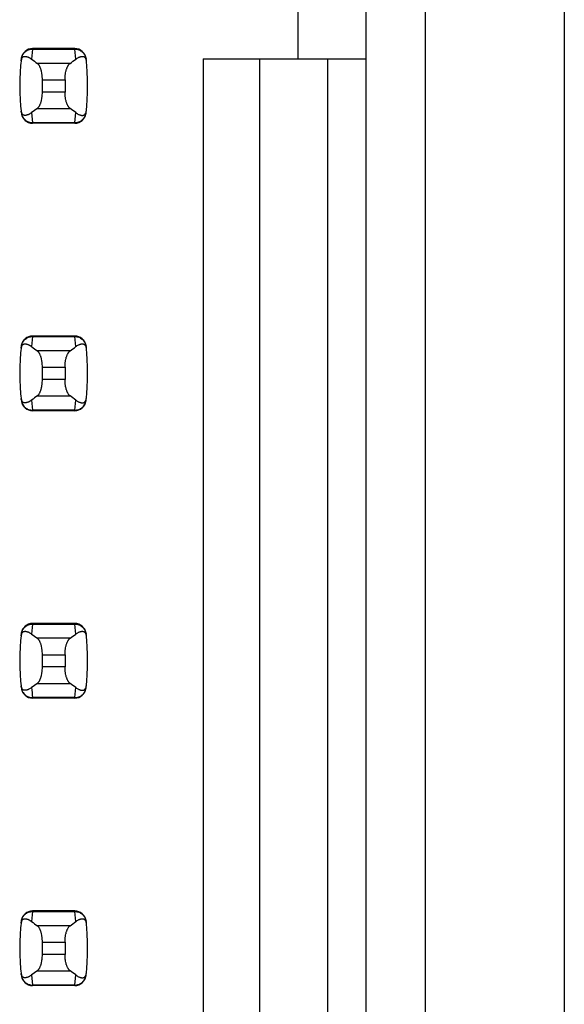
# Model space of a CAD drawing. Header units: inches. Extents: x 0.2 to 16.8, y 0.2 to 10.8.
# Tile 44 of 77: x 4.062 to 4.251, y 5.396 to 5.739. Entities that reach past the tile are written whole.
import ezdxf

# ---------------------------------------------------------------- set-up
doc = ezdxf.new("R2010")
doc.units = ezdxf.units.IN
doc.header["$LTSCALE"] = 0.935
doc.header["$MEASUREMENT"] = 0
doc.layers.get('0').update_dxf_attribs({"linetype": 'CONTINUOUS'})

msp = doc.modelspace()

# ---------------------------------------------------------------- linework, layer by layer
at = {"color": 7, "linetype": 'CONTINUOUS'}
for p, q in [((4.250928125, 8.10521875), (4.250928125, 3.03821875)), ((4.2027312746, 3.7332678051), (4.2027312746, 7.1976496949)), ((4.1821013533, 3.7432678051), (4.1821013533, 7.1881496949)), ((4.1584793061, 5.7251575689), (4.1584793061, 5.7487796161)), ((4.0807638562, 5.728700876), (4.0661160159, 5.728700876)), ((4.0622079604, 5.7252404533), (4.0621993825, 5.7251698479)), ((4.0846804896, 5.7251698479), (4.0846719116, 5.7252404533)), ((4.12540844, 5.7251575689), (4.1821013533, 5.7251575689)), ((4.12540844, 5.7251575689), (4.12540844, 5.2062599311)), ((4.1450934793, 5.2062599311), (4.1450934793, 5.7251575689)), ((4.1687155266, 5.2062599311), (4.1687155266, 5.7251575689)), ((4.0695029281, 5.7135775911), (4.0695029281, 5.7178399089)), ((4.0773769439, 5.7178399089), (4.0773769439, 5.7135775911)), ((4.0621993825, 5.7062476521), (4.0622079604, 5.7061770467)), ((4.0846719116, 5.7061770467), (4.0846804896, 5.7062476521)), ((4.0807638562, 5.702716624), (4.0661160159, 5.702716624)), ((4.0807638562, 5.628700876), (4.0661160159, 5.628700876)), ((4.0622079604, 5.6252404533), (4.0621993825, 5.6251698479)), ((4.0846804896, 5.6251698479), (4.0846719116, 5.6252404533)), ((4.0695029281, 5.6135775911), (4.0695029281, 5.6178399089)), ((4.0773769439, 5.6178399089), (4.0773769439, 5.6135775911)), ((4.0621993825, 5.6062476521), (4.0622079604, 5.6061770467)), ((4.0846719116, 5.6061770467), (4.0846804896, 5.6062476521)), ((4.0807638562, 5.602716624), (4.0661160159, 5.602716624)), ((4.0807638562, 5.528700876), (4.0661160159, 5.528700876)), ((4.0622079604, 5.5252404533), (4.0621993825, 5.5251698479)), ((4.0846804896, 5.5251698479), (4.0846719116, 5.5252404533)), ((4.0695029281, 5.5135775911), (4.0695029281, 5.5178399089)), ((4.0773769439, 5.5178399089), (4.0773769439, 5.5135775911)), ((4.0621993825, 5.5062476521), (4.0622079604, 5.5061770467)), ((4.0846719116, 5.5061770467), (4.0846804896, 5.5062476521)), ((4.0807638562, 5.502716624), (4.0661160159, 5.502716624)), ((4.0807638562, 5.428700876), (4.0661160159, 5.428700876)), ((4.0622079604, 5.4252404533), (4.0621993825, 5.4251698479)), ((4.0846804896, 5.4251698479), (4.0846719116, 5.4252404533)), ((4.0695029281, 5.4135775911), (4.0695029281, 5.4178399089)), ((4.0773769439, 5.4178399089), (4.0773769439, 5.4135775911)), ((4.0621993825, 5.4062476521), (4.0622079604, 5.4061770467)), ((4.0846719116, 5.4061770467), (4.0846804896, 5.4062476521)), ((4.0807638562, 5.402716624), (4.0661160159, 5.402716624))]:
    msp.add_line(p, q, dxfattribs=at)
at = {"color": 9, "linetype": 'CONTINUOUS'}
for p, q in [((4.0661078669, 5.7284996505), (4.0657673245, 5.7249971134)), ((4.0661078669, 5.7284996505), (4.0661160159, 5.728700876)), ((4.0661078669, 5.7284996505), (4.0807720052, 5.7284996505)), ((4.0807720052, 5.7284996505), (4.0807638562, 5.728700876)), ((4.0811125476, 5.7249971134), (4.0807720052, 5.7284996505)), ((4.0791194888, 5.7235441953), (4.0677603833, 5.7235441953)), ((4.0695029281, 5.7178399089), (4.0773769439, 5.7178399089)), ((4.0773769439, 5.7135775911), (4.0695029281, 5.7135775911)), ((4.0677603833, 5.7078733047), (4.0791194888, 5.7078733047)), ((4.0657673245, 5.7064203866), (4.0661078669, 5.7029178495)), ((4.0807720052, 5.7029178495), (4.0811125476, 5.7064203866)), ((4.0807720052, 5.7029178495), (4.0661078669, 5.7029178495)), ((4.0661160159, 5.702716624), (4.0661078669, 5.7029178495)), ((4.0807638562, 5.702716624), (4.0807720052, 5.7029178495)), ((4.0661078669, 5.6284996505), (4.0657673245, 5.6249971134)), ((4.0661078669, 5.6284996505), (4.0661160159, 5.628700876)), ((4.0661078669, 5.6284996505), (4.0807720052, 5.6284996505)), ((4.0807720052, 5.6284996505), (4.0807638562, 5.628700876)), ((4.0811125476, 5.6249971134), (4.0807720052, 5.6284996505)), ((4.0791194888, 5.6235441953), (4.0677603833, 5.6235441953)), ((4.0695029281, 5.6178399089), (4.0773769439, 5.6178399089)), ((4.0773769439, 5.6135775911), (4.0695029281, 5.6135775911)), ((4.0677603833, 5.6078733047), (4.0791194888, 5.6078733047)), ((4.0657673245, 5.6064203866), (4.0661078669, 5.6029178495)), ((4.0807720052, 5.6029178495), (4.0811125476, 5.6064203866)), ((4.0807720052, 5.6029178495), (4.0661078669, 5.6029178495)), ((4.0661160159, 5.602716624), (4.0661078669, 5.6029178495)), ((4.0807638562, 5.602716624), (4.0807720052, 5.6029178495)), ((4.0661078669, 5.5284996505), (4.0657673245, 5.5249971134)), ((4.0661078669, 5.5284996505), (4.0661160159, 5.528700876)), ((4.0661078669, 5.5284996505), (4.0807720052, 5.5284996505)), ((4.0807720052, 5.5284996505), (4.0807638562, 5.528700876)), ((4.0811125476, 5.5249971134), (4.0807720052, 5.5284996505)), ((4.0791194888, 5.5235441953), (4.0677603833, 5.5235441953)), ((4.0695029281, 5.5178399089), (4.0773769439, 5.5178399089)), ((4.0773769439, 5.5135775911), (4.0695029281, 5.5135775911)), ((4.0677603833, 5.5078733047), (4.0791194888, 5.5078733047)), ((4.0807720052, 5.5029178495), (4.0811125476, 5.5064203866)), ((4.0807720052, 5.5029178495), (4.0661078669, 5.5029178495)), ((4.0661160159, 5.502716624), (4.0661078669, 5.5029178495)), ((4.0807638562, 5.502716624), (4.0807720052, 5.5029178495)), ((4.0661078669, 5.4284996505), (4.0657673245, 5.4249971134)), ((4.0661078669, 5.4284996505), (4.0661160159, 5.428700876)), ((4.0661078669, 5.4284996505), (4.0807720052, 5.4284996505)), ((4.0807720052, 5.4284996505), (4.0807638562, 5.428700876)), ((4.0811125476, 5.4249971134), (4.0807720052, 5.4284996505)), ((4.0791194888, 5.4235441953), (4.0677603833, 5.4235441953)), ((4.0695029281, 5.4178399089), (4.0773769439, 5.4178399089)), ((4.0773769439, 5.4135775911), (4.0695029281, 5.4135775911)), ((4.0657673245, 5.4064203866), (4.0661078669, 5.4029178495)), ((4.0677603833, 5.4078733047), (4.0791194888, 5.4078733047)), ((4.0807720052, 5.4029178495), (4.0811125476, 5.4064203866)), ((4.0807720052, 5.4029178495), (4.0661078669, 5.4029178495)), ((4.0661160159, 5.402716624), (4.0661078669, 5.4029178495)), ((4.0807638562, 5.402716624), (4.0807720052, 5.4029178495))]:
    msp.add_line(p, q, dxfattribs=at)
at = {"color": 7, "linetype": 'CONTINUOUS'}
for centre, radius, start, end in [((4.0661160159, 5.7247638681), 0.0039370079, 90, 173.0471431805), ((4.0807638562, 5.7247638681), 0.0039370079, 6.9528568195, 90), ((4.1403690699, 5.71570875), 0.0787401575, 173.0988974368, 186.9011025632), ((4.0065108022, 5.71570875), 0.0787401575, 353.0988974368, 6.9011025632), ((4.0661160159, 5.7066536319), 0.0039370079, 186.9528568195, 270), ((4.0807638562, 5.7066536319), 0.0039370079, 270, 353.0471431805), ((4.0661160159, 5.6247638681), 0.0039370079, 90, 173.0471431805), ((4.0807638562, 5.6247638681), 0.0039370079, 6.9528568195, 90), ((4.1403690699, 5.61570875), 0.0787401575, 173.0988974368, 186.9011025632), ((4.0065108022, 5.61570875), 0.0787401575, 353.0988974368, 6.9011025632), ((4.0661160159, 5.6066536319), 0.0039370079, 186.9528568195, 270), ((4.0807638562, 5.6066536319), 0.0039370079, 270, 353.0471431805), ((4.0661160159, 5.5247638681), 0.0039370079, 90, 173.0471431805), ((4.0807638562, 5.5247638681), 0.0039370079, 6.9528568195, 90), ((4.1403690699, 5.51570875), 0.0787401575, 173.0988974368, 186.9011025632), ((4.0065108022, 5.51570875), 0.0787401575, 353.0988974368, 6.9011025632), ((4.0661160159, 5.5066536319), 0.0039370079, 186.9528568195, 270), ((4.0807638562, 5.5066536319), 0.0039370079, 270, 353.0471431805), ((4.0661160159, 5.4247638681), 0.0039370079, 90, 173.0471431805), ((4.0807638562, 5.4247638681), 0.0039370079, 6.9528568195, 90), ((4.1403690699, 5.41570875), 0.0787401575, 173.0988974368, 186.9011025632), ((4.0065108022, 5.41570875), 0.0787401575, 353.0988974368, 6.9011025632), ((4.0661160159, 5.4066536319), 0.0039370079, 186.9528568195, 270), ((4.0807638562, 5.4066536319), 0.0039370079, 270, 353.0471431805)]:
    msp.add_arc(centre, radius, start, end, dxfattribs=at)
at = {"color": 9, "linetype": 'CONTINUOUS'}
msp.add_arc((4.140379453, 5.5119069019), 0.0748135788, 184.2056085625, 186.9009146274, dxfattribs=at)
at = {"color": 7, "linetype": 'CONTINUOUS'}
for centre, major_axis, start_param, end_param in [((4.2515085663, 5.7424658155), (0.1968503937, 0), -2.8040324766, -2.7746840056), ((3.8953713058, 5.7424658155), (0.1968503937, 0), -0.366908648, -0.337560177), ((4.2515085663, 5.6889516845), (0.1968503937, -0), 2.7746840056, 2.8040324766), ((3.8953713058, 5.6889516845), (0.1968503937, -0), 0.3375601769, 0.366908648), ((4.2515085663, 5.6424658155), (0.1968503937, 0), -2.8040324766, -2.7746840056), ((3.8953713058, 5.6424658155), (0.1968503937, 0), -0.366908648, -0.337560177), ((4.2515085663, 5.5889516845), (0.1968503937, -0), 2.7746840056, 2.8040324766), ((3.8953713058, 5.5889516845), (0.1968503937, -0), 0.3375601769, 0.366908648), ((4.2515085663, 5.5424658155), (0.1968503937, 0), -2.8040324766, -2.7746840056), ((3.8953713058, 5.5424658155), (0.1968503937, 0), -0.366908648, -0.337560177), ((4.2515085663, 5.4889516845), (0.1968503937, -0), 2.7746840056, 2.8040324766), ((3.8953713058, 5.4889516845), (0.1968503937, -0), 0.3375601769, 0.366908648), ((4.2515085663, 5.4424658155), (0.1968503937, 0), -2.8040324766, -2.7746840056), ((3.8953713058, 5.4424658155), (0.1968503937, 0), -0.366908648, -0.337560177), ((4.2515085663, 5.3889516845), (0.1968503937, -0), 2.7746840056, 2.8040324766), ((3.8953713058, 5.3889516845), (0.1968503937, -0), 0.3375601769, 0.366908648)]:
    msp.add_ellipse(centre, major_axis=major_axis, ratio=0.2679491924, start_param=start_param, end_param=end_param, dxfattribs=at)
at = {"color": 9, "linetype": 'CONTINUOUS'}
for points, knots in [([(4.0621993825, 5.7251698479), (4.062227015, 5.7253981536), (4.0623274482, 5.7258510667), (4.0626018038, 5.7264906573), (4.0629890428, 5.7270724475), (4.0634785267, 5.7275767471), (4.0640578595, 5.7279819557), (4.0647034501, 5.7282795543), (4.065393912, 5.7284620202), (4.0658700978, 5.7285015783), (4.0661078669, 5.7284996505)], [0, 0, 0, 0, 0.1229784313, 0.2462987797, 0.370184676, 0.49464415, 0.6199139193, 0.7460841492, 0.872847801, 1, 1, 1, 1]), ([(4.0807720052, 5.7284996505), (4.0810097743, 5.7285015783), (4.08148596, 5.7284620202), (4.082176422, 5.7282795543), (4.0828220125, 5.7279819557), (4.0834013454, 5.7275767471), (4.0838908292, 5.7270724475), (4.0842780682, 5.7264906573), (4.0845524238, 5.7258510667), (4.0846528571, 5.7253981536), (4.0846804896, 5.7251698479)], [0, 0, 0, 0, 0.1271521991, 0.2539158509, 0.3800860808, 0.5053558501, 0.629815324, 0.7537012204, 0.8770215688, 1, 1, 1, 1]), ([(4.0621993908, 5.7062475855), (4.0622279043, 5.7060193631), (4.0623285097, 5.7055667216), (4.0626016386, 5.7049266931), (4.0629888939, 5.704344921), (4.0634786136, 5.7038408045), (4.0640578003, 5.7034353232), (4.0647033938, 5.7031377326), (4.0653941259, 5.702956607), (4.0658700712, 5.7029168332), (4.0661078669, 5.7029178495)], [0, 0, 0, 0, 0.1229985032, 0.2462822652, 0.3701470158, 0.4946434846, 0.61994985, 0.7460997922, 0.8728295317, 1, 1, 1, 1]), ([(4.0807720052, 5.7029178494), (4.0810097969, 5.7029168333), (4.0814857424, 5.7029566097), (4.0821764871, 5.7031377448), (4.082822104, 5.7034352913), (4.0834012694, 5.7038407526), (4.0838907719, 5.7043450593), (4.0842780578, 5.7049268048), (4.0845524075, 5.705566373), (4.0846528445, 5.7060192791), (4.0846804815, 5.7062475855)], [0, 0, 0, 0, 0.1271655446, 0.2538944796, 0.3800505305, 0.5053463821, 0.6298162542, 0.753695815, 0.8770168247, 1, 1, 1, 1]), ([(4.0621993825, 5.6251698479), (4.062227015, 5.6253981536), (4.0623274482, 5.6258510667), (4.0626018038, 5.6264906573), (4.0629890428, 5.6270724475), (4.0634785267, 5.6275767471), (4.0640578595, 5.6279819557), (4.0647034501, 5.6282795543), (4.065393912, 5.6284620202), (4.0658700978, 5.6285015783), (4.0661078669, 5.6284996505)], [0, 0, 0, 0, 0.1229784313, 0.2462987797, 0.370184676, 0.49464415, 0.6199139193, 0.7460841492, 0.872847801, 1, 1, 1, 1]), ([(4.0807720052, 5.6284996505), (4.0810097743, 5.6285015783), (4.08148596, 5.6284620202), (4.082176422, 5.6282795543), (4.0828220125, 5.6279819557), (4.0834013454, 5.6275767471), (4.0838908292, 5.6270724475), (4.0842780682, 5.6264906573), (4.0845524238, 5.6258510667), (4.0846528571, 5.6253981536), (4.0846804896, 5.6251698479)], [0, 0, 0, 0, 0.1271521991, 0.2539158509, 0.3800860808, 0.5053558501, 0.629815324, 0.7537012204, 0.8770215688, 1, 1, 1, 1]), ([(4.0621993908, 5.6062475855), (4.0622279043, 5.6060193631), (4.0623285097, 5.6055667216), (4.0626016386, 5.6049266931), (4.0629888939, 5.604344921), (4.0634786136, 5.6038408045), (4.0640578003, 5.6034353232), (4.0647033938, 5.6031377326), (4.0653941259, 5.602956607), (4.0658700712, 5.6029168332), (4.0661078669, 5.6029178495)], [0, 0, 0, 0, 0.1229985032, 0.2462822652, 0.3701470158, 0.4946434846, 0.61994985, 0.7460997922, 0.8728295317, 1, 1, 1, 1]), ([(4.0807720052, 5.6029178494), (4.0810097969, 5.6029168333), (4.0814857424, 5.6029566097), (4.0821764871, 5.6031377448), (4.082822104, 5.6034352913), (4.0834012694, 5.6038407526), (4.0838907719, 5.6043450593), (4.0842780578, 5.6049268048), (4.0845524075, 5.605566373), (4.0846528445, 5.6060192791), (4.0846804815, 5.6062475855)], [0, 0, 0, 0, 0.1271655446, 0.2538944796, 0.3800505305, 0.5053463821, 0.6298162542, 0.753695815, 0.8770168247, 1, 1, 1, 1]), ([(4.0621993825, 5.5251698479), (4.062227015, 5.5253981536), (4.0623274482, 5.5258510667), (4.0626018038, 5.5264906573), (4.0629890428, 5.5270724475), (4.0634785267, 5.5275767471), (4.0640578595, 5.5279819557), (4.0647034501, 5.5282795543), (4.065393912, 5.5284620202), (4.0658700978, 5.5285015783), (4.0661078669, 5.5284996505)], [0, 0, 0, 0, 0.1229784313, 0.2462987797, 0.370184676, 0.49464415, 0.6199139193, 0.7460841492, 0.872847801, 1, 1, 1, 1]), ([(4.0807720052, 5.5284996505), (4.0810097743, 5.5285015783), (4.08148596, 5.5284620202), (4.082176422, 5.5282795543), (4.0828220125, 5.5279819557), (4.0834013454, 5.5275767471), (4.0838908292, 5.5270724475), (4.0842780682, 5.5264906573), (4.0845524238, 5.5258510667), (4.0846528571, 5.5253981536), (4.0846804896, 5.5251698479)], [0, 0, 0, 0, 0.1271521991, 0.2539158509, 0.3800860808, 0.5053558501, 0.629815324, 0.7537012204, 0.8770215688, 1, 1, 1, 1]), ([(4.0621993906, 5.5062475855), (4.0622132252, 5.5061332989), (4.0622521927, 5.5059058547), (4.0623429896, 5.505571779), (4.0624647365, 5.5052471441), (4.0626664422, 5.5048302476), (4.0629894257, 5.5043447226), (4.0633966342, 5.5039251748), (4.0637665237, 5.5036393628), (4.0641638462, 5.5033869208), (4.0647031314, 5.5031383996), (4.0653935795, 5.5029557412), (4.0658700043, 5.5029159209), (4.0661078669, 5.5029178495)], [0, 0, 0, 0, 0.0615395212, 0.1231249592, 0.1848057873, 0.2466011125, 0.3704098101, 0.4947149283, 0.5572145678, 0.619962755, 0.7460548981, 0.8728429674, 1, 1, 1, 1]), ([(4.0807720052, 5.5029178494), (4.0810097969, 5.5029168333), (4.0814857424, 5.5029566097), (4.0821764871, 5.5031377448), (4.082822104, 5.5034352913), (4.0834012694, 5.5038407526), (4.0838907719, 5.5043450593), (4.0842780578, 5.5049268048), (4.0845524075, 5.505566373), (4.0846528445, 5.5060192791), (4.0846804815, 5.5062475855)], [0, 0, 0, 0, 0.1271655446, 0.2538944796, 0.3800505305, 0.5053463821, 0.6298162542, 0.753695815, 0.8770168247, 1, 1, 1, 1]), ([(4.0621993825, 5.4251698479), (4.062227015, 5.4253981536), (4.0623274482, 5.4258510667), (4.0626018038, 5.4264906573), (4.0629890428, 5.4270724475), (4.0634785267, 5.4275767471), (4.0640578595, 5.4279819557), (4.0647034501, 5.4282795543), (4.065393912, 5.4284620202), (4.0658700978, 5.4285015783), (4.0661078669, 5.4284996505)], [0, 0, 0, 0, 0.1229784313, 0.2462987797, 0.370184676, 0.49464415, 0.6199139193, 0.7460841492, 0.872847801, 1, 1, 1, 1]), ([(4.0807720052, 5.4284996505), (4.0810097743, 5.4285015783), (4.08148596, 5.4284620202), (4.082176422, 5.4282795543), (4.0828220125, 5.4279819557), (4.0834013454, 5.4275767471), (4.0838908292, 5.4270724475), (4.0842780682, 5.4264906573), (4.0845524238, 5.4258510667), (4.0846528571, 5.4253981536), (4.0846804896, 5.4251698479)], [0, 0, 0, 0, 0.1271521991, 0.2539158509, 0.3800860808, 0.5053558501, 0.629815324, 0.7537012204, 0.8770215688, 1, 1, 1, 1]), ([(4.0621993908, 5.4062475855), (4.0622279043, 5.4060193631), (4.0623285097, 5.4055667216), (4.0626016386, 5.4049266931), (4.0629888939, 5.404344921), (4.0634786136, 5.4038408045), (4.0640578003, 5.4034353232), (4.0647033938, 5.4031377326), (4.0653941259, 5.402956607), (4.0658700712, 5.4029168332), (4.0661078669, 5.4029178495)], [0, 0, 0, 0, 0.1229985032, 0.2462822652, 0.3701470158, 0.4946434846, 0.61994985, 0.7460997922, 0.8728295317, 1, 1, 1, 1]), ([(4.0807720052, 5.4029178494), (4.0810097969, 5.4029168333), (4.0814857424, 5.4029566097), (4.0821764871, 5.4031377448), (4.082822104, 5.4034352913), (4.0834012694, 5.4038407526), (4.0838907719, 5.4043450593), (4.0842780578, 5.4049268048), (4.0845524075, 5.405566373), (4.0846528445, 5.4060192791), (4.0846804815, 5.4062475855)], [0, 0, 0, 0, 0.1271655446, 0.2538944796, 0.3800505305, 0.5053463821, 0.6298162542, 0.753695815, 0.8770168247, 1, 1, 1, 1])]:
    msp.add_open_spline(points, degree=3, knots=knots, dxfattribs=at)
at = {"color": 7, "linetype": 'CONTINUOUS'}
for points, knots in [([(4.0621152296, 5.7244465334), (4.0621281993, 5.7245586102), (4.0621621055, 5.7247626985), (4.0622587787, 5.7250976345), (4.0623872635, 5.7253637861), (4.062539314, 5.7255617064), (4.0626474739, 5.725670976), (4.062757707, 5.7257581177), (4.0629035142, 5.7258480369), (4.0630926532, 5.7259255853), (4.0633266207, 5.7259715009), (4.063562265, 5.7259788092), (4.063799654, 5.7259554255), (4.0640391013, 5.7259060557), (4.0642806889, 5.7258337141), (4.0645243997, 5.7257404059), (4.0647701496, 5.7256275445), (4.0650178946, 5.725496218), (4.0653568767, 5.7252936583), (4.0656043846, 5.7251207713), (4.0657673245, 5.7249971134)], [0, 0, 0, 0, 0.0706080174, 0.1290951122, 0.2179133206, 0.2532979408, 0.2849113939, 0.3138853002, 0.3410241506, 0.3919190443, 0.4408052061, 0.4894747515, 0.5389427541, 0.5897605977, 0.6422458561, 0.696596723, 0.7529452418, 0.8113824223, 0.8719884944, 1, 1, 1, 1]), ([(4.0811125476, 5.7249971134), (4.0812755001, 5.7251207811), (4.0815995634, 5.7253471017), (4.0820218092, 5.7255871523), (4.0823555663, 5.725740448), (4.0825992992, 5.7258337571), (4.0828409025, 5.7259061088), (4.0830803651, 5.725955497), (4.0833177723, 5.7259788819), (4.0835534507, 5.7259715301), (4.0837874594, 5.7259253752), (4.0839765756, 5.7258474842), (4.0841223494, 5.725757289), (4.0842325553, 5.7256699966), (4.0843406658, 5.72556074), (4.0844926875, 5.7253634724), (4.0846217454, 5.7250982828), (4.0847186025, 5.7247635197), (4.0847520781, 5.7245590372), (4.0847646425, 5.7244465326)], [0, 0, 0, 0, 0.1280284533, 0.2470469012, 0.3034021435, 0.3577597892, 0.4102519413, 0.4610765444, 0.5105505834, 0.5592265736, 0.6081269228, 0.6590555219, 0.6862185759, 0.7152146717, 0.7468335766, 0.7821728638, 0.8707184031, 0.9291508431, 1, 1, 1, 1]), ([(4.0695029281, 5.7178399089), (4.0695029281, 5.7181703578), (4.0694859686, 5.718663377), (4.0694290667, 5.7193127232), (4.0693520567, 5.7199330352), (4.0692445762, 5.7205299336), (4.0691057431, 5.7210964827), (4.0689912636, 5.7214887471), (4.0688655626, 5.7218545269), (4.0687298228, 5.7221919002), (4.0685852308, 5.7224992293), (4.0684329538, 5.7227751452), (4.0682741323, 5.7230185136), (4.0681097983, 5.7232284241), (4.0679409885, 5.7234040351), (4.0678208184, 5.7235020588), (4.0677603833, 5.7235441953)], [0, 0, 0, 0, 0.1617303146, 0.2411813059, 0.3189715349, 0.4676101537, 0.537658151, 0.6043887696, 0.6675327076, 0.7268809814, 0.782284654, 0.8336619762, 0.8810002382, 0.924368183, 0.9639419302, 1, 1, 1, 1]), ([(4.0773769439, 5.7178399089), (4.0773769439, 5.7181703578), (4.0773939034, 5.718663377), (4.0774508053, 5.7193127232), (4.0775278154, 5.7199330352), (4.0776352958, 5.7205299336), (4.077774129, 5.7210964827), (4.0778886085, 5.7214887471), (4.0780143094, 5.7218545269), (4.0781500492, 5.7221919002), (4.0782946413, 5.7224992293), (4.0784469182, 5.7227751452), (4.0786057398, 5.7230185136), (4.0787700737, 5.7232284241), (4.0789388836, 5.7234040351), (4.0790590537, 5.7235020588), (4.0791194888, 5.7235441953)], [0, 0, 0, 0, 0.1617303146, 0.2411813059, 0.3189715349, 0.4676101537, 0.537658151, 0.6043887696, 0.6675327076, 0.7268809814, 0.782284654, 0.8336619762, 0.8810002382, 0.924368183, 0.9639419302, 1, 1, 1, 1]), ([(4.0677603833, 5.7078733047), (4.0678208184, 5.7079154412), (4.0679409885, 5.7080134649), (4.0681097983, 5.7081890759), (4.0682741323, 5.7083989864), (4.0684329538, 5.7086423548), (4.0685852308, 5.7089182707), (4.0687298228, 5.7092255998), (4.0688655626, 5.7095629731), (4.0689912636, 5.7099287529), (4.0691057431, 5.7103210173), (4.0692445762, 5.7108875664), (4.0693520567, 5.7114844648), (4.0694290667, 5.7121047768), (4.0694859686, 5.712754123), (4.0695029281, 5.7132471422), (4.0695029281, 5.7135775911)], [0, 0, 0, 0, 0.0360580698, 0.075631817, 0.1189997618, 0.1663380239, 0.2177153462, 0.2731190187, 0.3324672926, 0.3956112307, 0.4623418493, 0.5323898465, 0.6810284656, 0.7588186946, 0.8382696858, 1, 1, 1, 1]), ([(4.0791194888, 5.7078733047), (4.0790590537, 5.7079154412), (4.0789388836, 5.7080134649), (4.0787700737, 5.7081890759), (4.0786057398, 5.7083989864), (4.0784469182, 5.7086423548), (4.0782946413, 5.7089182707), (4.0781500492, 5.7092255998), (4.0780143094, 5.7095629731), (4.0778886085, 5.7099287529), (4.077774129, 5.7103210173), (4.0776352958, 5.7108875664), (4.0775278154, 5.7114844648), (4.0774508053, 5.7121047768), (4.0773939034, 5.712754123), (4.0773769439, 5.7132471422), (4.0773769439, 5.7135775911)], [0, 0, 0, 0, 0.0360580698, 0.075631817, 0.1189997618, 0.1663380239, 0.2177153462, 0.2731190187, 0.3324672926, 0.3956112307, 0.4623418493, 0.5323898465, 0.6810284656, 0.7588186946, 0.8382696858, 1, 1, 1, 1]), ([(4.0657673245, 5.7064203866), (4.0656043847, 5.7062967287), (4.0653568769, 5.7061238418), (4.0650178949, 5.7059212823), (4.0647701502, 5.7057899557), (4.0645244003, 5.7056770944), (4.0642806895, 5.7055837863), (4.0640391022, 5.7055114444), (4.0637996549, 5.7054620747), (4.0635622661, 5.7054386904), (4.0633266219, 5.7054459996), (4.0630926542, 5.7054919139), (4.0629035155, 5.7055694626), (4.0627577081, 5.7056593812), (4.0626474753, 5.7057465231), (4.0625393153, 5.7058557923), (4.0623872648, 5.706053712), (4.0622587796, 5.7063198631), (4.0621621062, 5.7066547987), (4.0621281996, 5.7068588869), (4.0621152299, 5.7069709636)], [0, 0, 0, 0, 0.1280115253, 0.1886175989, 0.2470548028, 0.3034033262, 0.3577542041, 0.4102394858, 0.4610573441, 0.5105253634, 0.559194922, 0.608081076, 0.6589759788, 0.6861148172, 0.7150887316, 0.7467021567, 0.7820867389, 0.8709048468, 0.9293919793, 1, 1, 1, 1]), ([(4.0811125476, 5.7064203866), (4.081275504, 5.7062967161), (4.0815995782, 5.7060703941), (4.0820218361, 5.7058303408), (4.0823556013, 5.7056770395), (4.08259934, 5.7055837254), (4.0828409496, 5.705511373), (4.0830804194, 5.7054619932), (4.0833178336, 5.7054386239), (4.0835535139, 5.7054459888), (4.0837875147, 5.7054921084), (4.0839766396, 5.7055698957), (4.0841224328, 5.7056599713), (4.0842326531, 5.7057471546), (4.0843407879, 5.7058563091), (4.0844928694, 5.7060535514), (4.0846218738, 5.7063188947), (4.0847186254, 5.70665384), (4.084752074, 5.7068584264), (4.0847646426, 5.7069709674)], [0, 0, 0, 0, 0.1280244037, 0.2470392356, 0.3033929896, 0.3577492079, 0.4102397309, 0.4610624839, 0.5105347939, 0.5592093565, 0.6081067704, 0.6590250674, 0.6861777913, 0.7151598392, 0.746762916, 0.7820914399, 0.8706624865, 0.9291317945, 1, 1, 1, 1]), ([(4.0621152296, 5.6244465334), (4.0621281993, 5.6245586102), (4.0621621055, 5.6247626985), (4.0622587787, 5.6250976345), (4.0623872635, 5.6253637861), (4.062539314, 5.6255617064), (4.0626474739, 5.625670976), (4.062757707, 5.6257581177), (4.0629035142, 5.6258480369), (4.0630926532, 5.6259255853), (4.0633266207, 5.6259715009), (4.063562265, 5.6259788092), (4.063799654, 5.6259554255), (4.0640391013, 5.6259060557), (4.0642806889, 5.6258337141), (4.0645243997, 5.6257404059), (4.0647701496, 5.6256275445), (4.0650178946, 5.625496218), (4.0653568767, 5.6252936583), (4.0656043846, 5.6251207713), (4.0657673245, 5.6249971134)], [0, 0, 0, 0, 0.0706080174, 0.1290951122, 0.2179133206, 0.2532979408, 0.2849113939, 0.3138853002, 0.3410241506, 0.3919190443, 0.4408052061, 0.4894747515, 0.5389427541, 0.5897605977, 0.6422458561, 0.696596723, 0.7529452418, 0.8113824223, 0.8719884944, 1, 1, 1, 1]), ([(4.0811125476, 5.6249971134), (4.0812755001, 5.6251207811), (4.0815995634, 5.6253471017), (4.0820218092, 5.6255871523), (4.0823555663, 5.625740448), (4.0825992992, 5.6258337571), (4.0828409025, 5.6259061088), (4.0830803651, 5.625955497), (4.0833177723, 5.6259788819), (4.0835534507, 5.6259715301), (4.0837874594, 5.6259253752), (4.0839765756, 5.6258474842), (4.0841223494, 5.625757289), (4.0842325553, 5.6256699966), (4.0843406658, 5.62556074), (4.0844926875, 5.6253634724), (4.0846217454, 5.6250982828), (4.0847186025, 5.6247635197), (4.0847520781, 5.6245590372), (4.0847646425, 5.6244465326)], [0, 0, 0, 0, 0.1280284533, 0.2470469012, 0.3034021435, 0.3577597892, 0.4102519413, 0.4610765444, 0.5105505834, 0.5592265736, 0.6081269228, 0.6590555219, 0.6862185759, 0.7152146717, 0.7468335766, 0.7821728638, 0.8707184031, 0.9291508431, 1, 1, 1, 1]), ([(4.0695029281, 5.6178399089), (4.0695029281, 5.6181703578), (4.0694859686, 5.618663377), (4.0694290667, 5.6193127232), (4.0693520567, 5.6199330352), (4.0692445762, 5.6205299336), (4.0691057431, 5.6210964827), (4.0689912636, 5.6214887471), (4.0688655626, 5.6218545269), (4.0687298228, 5.6221919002), (4.0685852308, 5.6224992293), (4.0684329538, 5.6227751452), (4.0682741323, 5.6230185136), (4.0681097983, 5.6232284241), (4.0679409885, 5.6234040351), (4.0678208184, 5.6235020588), (4.0677603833, 5.6235441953)], [0, 0, 0, 0, 0.1617303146, 0.2411813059, 0.3189715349, 0.4676101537, 0.537658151, 0.6043887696, 0.6675327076, 0.7268809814, 0.782284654, 0.8336619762, 0.8810002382, 0.924368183, 0.9639419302, 1, 1, 1, 1]), ([(4.0773769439, 5.6178399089), (4.0773769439, 5.6181703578), (4.0773939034, 5.618663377), (4.0774508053, 5.6193127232), (4.0775278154, 5.6199330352), (4.0776352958, 5.6205299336), (4.077774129, 5.6210964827), (4.0778886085, 5.6214887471), (4.0780143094, 5.6218545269), (4.0781500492, 5.6221919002), (4.0782946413, 5.6224992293), (4.0784469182, 5.6227751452), (4.0786057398, 5.6230185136), (4.0787700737, 5.6232284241), (4.0789388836, 5.6234040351), (4.0790590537, 5.6235020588), (4.0791194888, 5.6235441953)], [0, 0, 0, 0, 0.1617303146, 0.2411813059, 0.3189715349, 0.4676101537, 0.537658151, 0.6043887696, 0.6675327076, 0.7268809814, 0.782284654, 0.8336619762, 0.8810002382, 0.924368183, 0.9639419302, 1, 1, 1, 1]), ([(4.0677603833, 5.6078733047), (4.0678208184, 5.6079154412), (4.0679409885, 5.6080134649), (4.0681097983, 5.6081890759), (4.0682741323, 5.6083989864), (4.0684329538, 5.6086423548), (4.0685852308, 5.6089182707), (4.0687298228, 5.6092255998), (4.0688655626, 5.6095629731), (4.0689912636, 5.6099287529), (4.0691057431, 5.6103210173), (4.0692445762, 5.6108875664), (4.0693520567, 5.6114844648), (4.0694290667, 5.6121047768), (4.0694859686, 5.612754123), (4.0695029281, 5.6132471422), (4.0695029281, 5.6135775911)], [0, 0, 0, 0, 0.0360580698, 0.075631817, 0.1189997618, 0.1663380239, 0.2177153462, 0.2731190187, 0.3324672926, 0.3956112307, 0.4623418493, 0.5323898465, 0.6810284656, 0.7588186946, 0.8382696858, 1, 1, 1, 1]), ([(4.0791194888, 5.6078733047), (4.0790590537, 5.6079154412), (4.0789388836, 5.6080134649), (4.0787700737, 5.6081890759), (4.0786057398, 5.6083989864), (4.0784469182, 5.6086423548), (4.0782946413, 5.6089182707), (4.0781500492, 5.6092255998), (4.0780143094, 5.6095629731), (4.0778886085, 5.6099287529), (4.077774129, 5.6103210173), (4.0776352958, 5.6108875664), (4.0775278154, 5.6114844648), (4.0774508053, 5.6121047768), (4.0773939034, 5.612754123), (4.0773769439, 5.6132471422), (4.0773769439, 5.6135775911)], [0, 0, 0, 0, 0.0360580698, 0.075631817, 0.1189997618, 0.1663380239, 0.2177153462, 0.2731190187, 0.3324672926, 0.3956112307, 0.4623418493, 0.5323898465, 0.6810284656, 0.7588186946, 0.8382696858, 1, 1, 1, 1]), ([(4.0657673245, 5.6064203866), (4.0656043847, 5.6062967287), (4.0653568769, 5.6061238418), (4.0650178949, 5.6059212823), (4.0647701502, 5.6057899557), (4.0645244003, 5.6056770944), (4.0642806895, 5.6055837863), (4.0640391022, 5.6055114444), (4.0637996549, 5.6054620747), (4.0635622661, 5.6054386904), (4.0633266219, 5.6054459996), (4.0630926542, 5.6054919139), (4.0629035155, 5.6055694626), (4.0627577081, 5.6056593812), (4.0626474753, 5.6057465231), (4.0625393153, 5.6058557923), (4.0623872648, 5.606053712), (4.0622587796, 5.6063198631), (4.0621621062, 5.6066547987), (4.0621281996, 5.6068588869), (4.0621152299, 5.6069709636)], [0, 0, 0, 0, 0.1280115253, 0.1886175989, 0.2470548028, 0.3034033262, 0.3577542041, 0.4102394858, 0.4610573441, 0.5105253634, 0.559194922, 0.608081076, 0.6589759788, 0.6861148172, 0.7150887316, 0.7467021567, 0.7820867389, 0.8709048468, 0.9293919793, 1, 1, 1, 1]), ([(4.0811125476, 5.6064203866), (4.081275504, 5.6062967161), (4.0815995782, 5.6060703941), (4.0820218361, 5.6058303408), (4.0823556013, 5.6056770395), (4.08259934, 5.6055837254), (4.0828409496, 5.605511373), (4.0830804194, 5.6054619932), (4.0833178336, 5.6054386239), (4.0835535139, 5.6054459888), (4.0837875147, 5.6054921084), (4.0839766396, 5.6055698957), (4.0841224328, 5.6056599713), (4.0842326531, 5.6057471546), (4.0843407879, 5.6058563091), (4.0844928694, 5.6060535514), (4.0846218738, 5.6063188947), (4.0847186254, 5.60665384), (4.084752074, 5.6068584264), (4.0847646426, 5.6069709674)], [0, 0, 0, 0, 0.1280244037, 0.2470392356, 0.3033929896, 0.3577492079, 0.4102397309, 0.4610624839, 0.5105347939, 0.5592093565, 0.6081067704, 0.6590250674, 0.6861777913, 0.7151598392, 0.746762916, 0.7820914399, 0.8706624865, 0.9291317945, 1, 1, 1, 1]), ([(4.0621152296, 5.5244465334), (4.0621281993, 5.5245586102), (4.0621621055, 5.5247626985), (4.0622587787, 5.5250976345), (4.0623872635, 5.5253637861), (4.062539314, 5.5255617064), (4.0626474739, 5.525670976), (4.062757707, 5.5257581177), (4.0629035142, 5.5258480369), (4.0630926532, 5.5259255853), (4.0633266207, 5.5259715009), (4.063562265, 5.5259788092), (4.063799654, 5.5259554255), (4.0640391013, 5.5259060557), (4.0642806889, 5.5258337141), (4.0645243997, 5.5257404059), (4.0647701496, 5.5256275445), (4.0650178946, 5.525496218), (4.0653568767, 5.5252936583), (4.0656043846, 5.5251207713), (4.0657673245, 5.5249971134)], [0, 0, 0, 0, 0.0706080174, 0.1290951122, 0.2179133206, 0.2532979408, 0.2849113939, 0.3138853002, 0.3410241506, 0.3919190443, 0.4408052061, 0.4894747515, 0.5389427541, 0.5897605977, 0.6422458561, 0.696596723, 0.7529452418, 0.8113824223, 0.8719884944, 1, 1, 1, 1]), ([(4.0811125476, 5.5249971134), (4.0812755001, 5.5251207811), (4.0815995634, 5.5253471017), (4.0820218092, 5.5255871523), (4.0823555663, 5.525740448), (4.0825992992, 5.5258337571), (4.0828409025, 5.5259061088), (4.0830803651, 5.525955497), (4.0833177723, 5.5259788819), (4.0835534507, 5.5259715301), (4.0837874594, 5.5259253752), (4.0839765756, 5.5258474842), (4.0841223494, 5.525757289), (4.0842325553, 5.5256699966), (4.0843406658, 5.52556074), (4.0844926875, 5.5253634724), (4.0846217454, 5.5250982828), (4.0847186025, 5.5247635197), (4.0847520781, 5.5245590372), (4.0847646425, 5.5244465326)], [0, 0, 0, 0, 0.1280284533, 0.2470469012, 0.3034021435, 0.3577597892, 0.4102519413, 0.4610765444, 0.5105505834, 0.5592265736, 0.6081269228, 0.6590555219, 0.6862185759, 0.7152146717, 0.7468335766, 0.7821728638, 0.8707184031, 0.9291508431, 1, 1, 1, 1]), ([(4.0695029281, 5.5178399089), (4.0695029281, 5.5181703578), (4.0694859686, 5.518663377), (4.0694290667, 5.5193127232), (4.0693520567, 5.5199330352), (4.0692445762, 5.5205299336), (4.0691057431, 5.5210964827), (4.0689912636, 5.5214887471), (4.0688655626, 5.5218545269), (4.0687298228, 5.5221919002), (4.0685852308, 5.5224992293), (4.0684329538, 5.5227751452), (4.0682741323, 5.5230185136), (4.0681097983, 5.5232284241), (4.0679409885, 5.5234040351), (4.0678208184, 5.5235020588), (4.0677603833, 5.5235441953)], [0, 0, 0, 0, 0.1617303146, 0.2411813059, 0.3189715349, 0.4676101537, 0.537658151, 0.6043887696, 0.6675327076, 0.7268809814, 0.782284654, 0.8336619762, 0.8810002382, 0.924368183, 0.9639419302, 1, 1, 1, 1]), ([(4.0773769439, 5.5178399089), (4.0773769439, 5.5181703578), (4.0773939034, 5.518663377), (4.0774508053, 5.5193127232), (4.0775278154, 5.5199330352), (4.0776352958, 5.5205299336), (4.077774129, 5.5210964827), (4.0778886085, 5.5214887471), (4.0780143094, 5.5218545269), (4.0781500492, 5.5221919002), (4.0782946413, 5.5224992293), (4.0784469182, 5.5227751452), (4.0786057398, 5.5230185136), (4.0787700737, 5.5232284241), (4.0789388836, 5.5234040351), (4.0790590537, 5.5235020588), (4.0791194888, 5.5235441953)], [0, 0, 0, 0, 0.1617303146, 0.2411813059, 0.3189715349, 0.4676101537, 0.537658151, 0.6043887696, 0.6675327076, 0.7268809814, 0.782284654, 0.8336619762, 0.8810002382, 0.924368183, 0.9639419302, 1, 1, 1, 1]), ([(4.0677603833, 5.5078733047), (4.0678208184, 5.5079154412), (4.0679409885, 5.5080134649), (4.0681097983, 5.5081890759), (4.0682741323, 5.5083989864), (4.0684329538, 5.5086423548), (4.0685852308, 5.5089182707), (4.0687298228, 5.5092255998), (4.0688655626, 5.5095629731), (4.0689912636, 5.5099287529), (4.0691057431, 5.5103210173), (4.0692445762, 5.5108875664), (4.0693520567, 5.5114844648), (4.0694290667, 5.5121047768), (4.0694859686, 5.512754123), (4.0695029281, 5.5132471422), (4.0695029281, 5.5135775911)], [0, 0, 0, 0, 0.0360580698, 0.075631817, 0.1189997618, 0.1663380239, 0.2177153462, 0.2731190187, 0.3324672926, 0.3956112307, 0.4623418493, 0.5323898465, 0.6810284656, 0.7588186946, 0.8382696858, 1, 1, 1, 1]), ([(4.0791194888, 5.5078733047), (4.0790590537, 5.5079154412), (4.0789388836, 5.5080134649), (4.0787700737, 5.5081890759), (4.0786057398, 5.5083989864), (4.0784469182, 5.5086423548), (4.0782946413, 5.5089182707), (4.0781500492, 5.5092255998), (4.0780143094, 5.5095629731), (4.0778886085, 5.5099287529), (4.077774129, 5.5103210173), (4.0776352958, 5.5108875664), (4.0775278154, 5.5114844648), (4.0774508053, 5.5121047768), (4.0773939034, 5.512754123), (4.0773769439, 5.5132471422), (4.0773769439, 5.5135775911)], [0, 0, 0, 0, 0.0360580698, 0.075631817, 0.1189997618, 0.1663380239, 0.2177153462, 0.2731190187, 0.3324672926, 0.3956112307, 0.4623418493, 0.5323898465, 0.6810284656, 0.7588186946, 0.8382696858, 1, 1, 1, 1]), ([(4.0657673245, 5.5064203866), (4.065604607, 5.506296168), (4.0652807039, 5.5060694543), (4.064858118, 5.5058299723), (4.0645242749, 5.5056773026), (4.0642805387, 5.5055842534), (4.0640389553, 5.5055119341), (4.0637995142, 5.5054624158), (4.0635621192, 5.5054388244), (4.0633264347, 5.5054459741), (4.0630924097, 5.5054920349), (4.0629032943, 5.5055699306), (4.0627575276, 5.5056601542), (4.0626473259, 5.5057474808), (4.0625392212, 5.5058567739), (4.0623872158, 5.5060540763), (4.0622581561, 5.5063192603), (4.0621612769, 5.5066540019), (4.0621277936, 5.5068584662), (4.0621152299, 5.5069709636)], [0, 0, 0, 0, 0.1281219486, 0.2470807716, 0.3034027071, 0.3577442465, 0.4102351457, 0.4610648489, 0.510542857, 0.5592181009, 0.6081153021, 0.6590440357, 0.6862096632, 0.7152100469, 0.7468343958, 0.7821790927, 0.8707274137, 0.9291543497, 1, 1, 1, 1]), ([(4.0811125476, 5.5064203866), (4.081275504, 5.5062967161), (4.0815995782, 5.5060703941), (4.0820218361, 5.5058303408), (4.0823556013, 5.5056770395), (4.08259934, 5.5055837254), (4.0828409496, 5.505511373), (4.0830804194, 5.5054619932), (4.0833178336, 5.5054386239), (4.0835535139, 5.5054459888), (4.0837875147, 5.5054921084), (4.0839766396, 5.5055698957), (4.0841224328, 5.5056599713), (4.0842326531, 5.5057471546), (4.0843407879, 5.5058563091), (4.0844928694, 5.5060535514), (4.0846218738, 5.5063188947), (4.0847186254, 5.50665384), (4.084752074, 5.5068584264), (4.0847646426, 5.5069709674)], [0, 0, 0, 0, 0.1280244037, 0.2470392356, 0.3033929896, 0.3577492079, 0.4102397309, 0.4610624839, 0.5105347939, 0.5592093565, 0.6081067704, 0.6590250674, 0.6861777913, 0.7151598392, 0.746762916, 0.7820914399, 0.8706624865, 0.9291317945, 1, 1, 1, 1]), ([(4.0621152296, 5.4244465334), (4.0621281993, 5.4245586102), (4.0621621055, 5.4247626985), (4.0622587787, 5.4250976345), (4.0623872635, 5.4253637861), (4.062539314, 5.4255617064), (4.0626474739, 5.425670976), (4.062757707, 5.4257581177), (4.0629035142, 5.4258480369), (4.0630926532, 5.4259255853), (4.0633266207, 5.4259715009), (4.063562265, 5.4259788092), (4.063799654, 5.4259554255), (4.0640391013, 5.4259060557), (4.0642806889, 5.4258337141), (4.0645243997, 5.4257404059), (4.0647701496, 5.4256275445), (4.0650178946, 5.425496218), (4.0653568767, 5.4252936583), (4.0656043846, 5.4251207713), (4.0657673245, 5.4249971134)], [0, 0, 0, 0, 0.0706080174, 0.1290951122, 0.2179133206, 0.2532979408, 0.2849113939, 0.3138853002, 0.3410241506, 0.3919190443, 0.4408052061, 0.4894747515, 0.5389427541, 0.5897605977, 0.6422458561, 0.696596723, 0.7529452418, 0.8113824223, 0.8719884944, 1, 1, 1, 1]), ([(4.0811125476, 5.4249971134), (4.0812755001, 5.4251207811), (4.0815995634, 5.4253471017), (4.0820218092, 5.4255871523), (4.0823555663, 5.425740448), (4.0825992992, 5.4258337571), (4.0828409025, 5.4259061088), (4.0830803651, 5.425955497), (4.0833177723, 5.4259788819), (4.0835534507, 5.4259715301), (4.0837874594, 5.4259253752), (4.0839765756, 5.4258474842), (4.0841223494, 5.425757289), (4.0842325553, 5.4256699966), (4.0843406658, 5.42556074), (4.0844926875, 5.4253634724), (4.0846217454, 5.4250982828), (4.0847186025, 5.4247635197), (4.0847520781, 5.4245590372), (4.0847646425, 5.4244465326)], [0, 0, 0, 0, 0.1280284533, 0.2470469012, 0.3034021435, 0.3577597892, 0.4102519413, 0.4610765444, 0.5105505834, 0.5592265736, 0.6081269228, 0.6590555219, 0.6862185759, 0.7152146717, 0.7468335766, 0.7821728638, 0.8707184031, 0.9291508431, 1, 1, 1, 1]), ([(4.0695029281, 5.4178399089), (4.0695029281, 5.4181703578), (4.0694859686, 5.418663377), (4.0694290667, 5.4193127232), (4.0693520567, 5.4199330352), (4.0692445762, 5.4205299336), (4.0691057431, 5.4210964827), (4.0689912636, 5.4214887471), (4.0688655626, 5.4218545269), (4.0687298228, 5.4221919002), (4.0685852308, 5.4224992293), (4.0684329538, 5.4227751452), (4.0682741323, 5.4230185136), (4.0681097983, 5.4232284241), (4.0679409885, 5.4234040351), (4.0678208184, 5.4235020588), (4.0677603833, 5.4235441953)], [0, 0, 0, 0, 0.1617303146, 0.2411813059, 0.3189715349, 0.4676101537, 0.537658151, 0.6043887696, 0.6675327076, 0.7268809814, 0.782284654, 0.8336619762, 0.8810002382, 0.924368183, 0.9639419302, 1, 1, 1, 1]), ([(4.0773769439, 5.4178399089), (4.0773769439, 5.4181703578), (4.0773939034, 5.418663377), (4.0774508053, 5.4193127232), (4.0775278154, 5.4199330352), (4.0776352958, 5.4205299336), (4.077774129, 5.4210964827), (4.0778886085, 5.4214887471), (4.0780143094, 5.4218545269), (4.0781500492, 5.4221919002), (4.0782946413, 5.4224992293), (4.0784469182, 5.4227751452), (4.0786057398, 5.4230185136), (4.0787700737, 5.4232284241), (4.0789388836, 5.4234040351), (4.0790590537, 5.4235020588), (4.0791194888, 5.4235441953)], [0, 0, 0, 0, 0.1617303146, 0.2411813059, 0.3189715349, 0.4676101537, 0.537658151, 0.6043887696, 0.6675327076, 0.7268809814, 0.782284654, 0.8336619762, 0.8810002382, 0.924368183, 0.9639419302, 1, 1, 1, 1]), ([(4.0677603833, 5.4078733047), (4.0678208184, 5.4079154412), (4.0679409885, 5.4080134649), (4.0681097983, 5.4081890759), (4.0682741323, 5.4083989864), (4.0684329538, 5.4086423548), (4.0685852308, 5.4089182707), (4.0687298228, 5.4092255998), (4.0688655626, 5.4095629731), (4.0689912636, 5.4099287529), (4.0691057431, 5.4103210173), (4.0692445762, 5.4108875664), (4.0693520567, 5.4114844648), (4.0694290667, 5.4121047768), (4.0694859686, 5.412754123), (4.0695029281, 5.4132471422), (4.0695029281, 5.4135775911)], [0, 0, 0, 0, 0.0360580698, 0.075631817, 0.1189997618, 0.1663380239, 0.2177153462, 0.2731190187, 0.3324672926, 0.3956112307, 0.4623418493, 0.5323898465, 0.6810284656, 0.7588186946, 0.8382696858, 1, 1, 1, 1]), ([(4.0791194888, 5.4078733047), (4.0790590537, 5.4079154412), (4.0789388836, 5.4080134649), (4.0787700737, 5.4081890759), (4.0786057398, 5.4083989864), (4.0784469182, 5.4086423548), (4.0782946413, 5.4089182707), (4.0781500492, 5.4092255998), (4.0780143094, 5.4095629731), (4.0778886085, 5.4099287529), (4.077774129, 5.4103210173), (4.0776352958, 5.4108875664), (4.0775278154, 5.4114844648), (4.0774508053, 5.4121047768), (4.0773939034, 5.412754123), (4.0773769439, 5.4132471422), (4.0773769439, 5.4135775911)], [0, 0, 0, 0, 0.0360580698, 0.075631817, 0.1189997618, 0.1663380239, 0.2177153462, 0.2731190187, 0.3324672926, 0.3956112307, 0.4623418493, 0.5323898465, 0.6810284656, 0.7588186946, 0.8382696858, 1, 1, 1, 1]), ([(4.0657673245, 5.4064203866), (4.0656043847, 5.4062967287), (4.0653568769, 5.4061238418), (4.0650178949, 5.4059212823), (4.0647701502, 5.4057899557), (4.0645244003, 5.4056770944), (4.0642806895, 5.4055837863), (4.0640391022, 5.4055114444), (4.0637996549, 5.4054620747), (4.0635622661, 5.4054386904), (4.0633266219, 5.4054459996), (4.0630926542, 5.4054919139), (4.0629035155, 5.4055694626), (4.0627577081, 5.4056593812), (4.0626474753, 5.4057465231), (4.0625393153, 5.4058557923), (4.0623872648, 5.406053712), (4.0622587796, 5.4063198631), (4.0621621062, 5.4066547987), (4.0621281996, 5.4068588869), (4.0621152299, 5.4069709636)], [0, 0, 0, 0, 0.1280115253, 0.1886175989, 0.2470548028, 0.3034033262, 0.3577542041, 0.4102394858, 0.4610573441, 0.5105253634, 0.559194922, 0.608081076, 0.6589759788, 0.6861148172, 0.7150887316, 0.7467021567, 0.7820867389, 0.8709048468, 0.9293919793, 1, 1, 1, 1]), ([(4.0811125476, 5.4064203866), (4.081275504, 5.4062967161), (4.0815995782, 5.4060703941), (4.0820218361, 5.4058303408), (4.0823556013, 5.4056770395), (4.08259934, 5.4055837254), (4.0828409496, 5.405511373), (4.0830804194, 5.4054619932), (4.0833178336, 5.4054386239), (4.0835535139, 5.4054459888), (4.0837875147, 5.4054921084), (4.0839766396, 5.4055698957), (4.0841224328, 5.4056599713), (4.0842326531, 5.4057471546), (4.0843407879, 5.4058563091), (4.0844928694, 5.4060535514), (4.0846218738, 5.4063188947), (4.0847186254, 5.40665384), (4.084752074, 5.4068584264), (4.0847646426, 5.4069709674)], [0, 0, 0, 0, 0.1280244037, 0.2470392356, 0.3033929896, 0.3577492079, 0.4102397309, 0.4610624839, 0.5105347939, 0.5592093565, 0.6081067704, 0.6590250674, 0.6861777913, 0.7151598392, 0.746762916, 0.7820914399, 0.8706624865, 0.9291317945, 1, 1, 1, 1])]:
    msp.add_open_spline(points, degree=3, knots=knots, dxfattribs=at)

doc.saveas('drawing.dxf')
